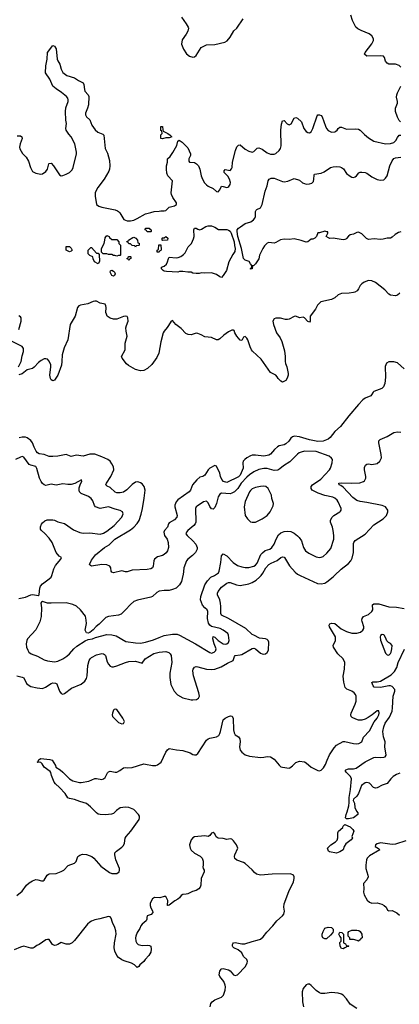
# Model space of a CAD drawing. Header units: inches. Extents: x 1934316 to 2140091, y 524953 to 667329.
# Tile 27 of 256: x 1962859 to 1967353, y 564921 to 576578. Entities that reach past the tile are written whole.
import ezdxf

# ---------------------------------------------------------------- set-up
doc = ezdxf.new("R2010")
doc.units = ezdxf.units.IN
doc.header["$MEASUREMENT"] = 0
doc.layers.add('B9566', color=7, linetype='Continuous')
doc.layers.add('B9567', color=7, linetype='Continuous')

msp = doc.modelspace()

# ---------------------------------------------------------------- linework, layer by layer
at = {"layer": 'B9566', "color": 5}
for points, elevation in [([(1962827, 568810), (1962890, 568796), (1962907, 568787), (1962940, 568720), (1962970, 568694), (1962990, 568685), (1963067, 568667), (1963130, 568662), (1963164, 568676), (1963230, 568720), (1963250, 568726), (1963285, 568725), (1963297, 568717), (1963304, 568704), (1963330, 568628), (1963350, 568600), (1963370, 568593), (1963390, 568602), (1963474, 568666), (1963589, 568710), (1963630, 568748), (1963650, 568777), (1963660, 568810), (1963666, 568934), (1963682, 568990), (1963693, 569010), (1963710, 569027), (1963770, 569058), (1963830, 569073), (1963850, 569070), (1963863, 569063), (1963874, 569050), (1963895, 568975), (1963910, 568947), (1963930, 568925), (1963950, 568917), (1963970, 568916), (1964010, 568927), (1964110, 568970), (1964150, 568980), (1964230, 568982), (1964310, 568961), (1964346, 569010), (1964446, 569074), (1964510, 569092), (1964590, 569098), (1964626, 569086), (1964641, 569070), (1964651, 569050), (1964659, 568970), (1964637, 568843), (1964637, 568790), (1964648, 568708), (1964687, 568630), (1964726, 568586), (1964790, 568551), (1964890, 568527), (1964910, 568525), (1964952, 568530), (1964975, 568545), (1964986, 568570), (1964980, 568610), (1964916, 568810), (1964910, 568870), (1964913, 568890), (1964927, 568913), (1964950, 568920), (1964970, 568917), (1965070, 568889), (1965130, 568885), (1965170, 568890), (1965243, 568917), (1965320, 568960), (1965386, 568990), (1965401, 569039), (1965410, 569050), (1965470, 569057), (1965490, 569064), (1965610, 569132), (1965630, 569136), (1965650, 569129), (1965710, 569079), (1965730, 569069), (1965750, 569066), (1965770, 569072), (1965790, 569086), (1965804, 569116), (1965810, 569208), (1965800, 569230), (1965790, 569240), (1965770, 569248), (1965698, 569258), (1965630, 569290), (1965610, 569300), (1965536, 569370), (1965330, 569488), (1965249, 569530), (1965241, 569550), (1965242, 569630), (1965238, 569670), (1965227, 569710), (1965202, 569770), (1965201, 569790), (1965210, 569810), (1965250, 569860), (1965310, 569909), (1965330, 569917), (1965350, 569914), (1965426, 569886), (1965470, 569880), (1965570, 569900), (1965610, 569914), (1965657, 569943), (1965700, 569980), (1965716, 570000)], 320), ([(1962850, 569726), (1962930, 569743), (1962990, 569770), (1963015, 569775), (1963078, 569762), (1963089, 569771), (1963090, 569774), (1963097, 569850), (1963106, 569870), (1963130, 569899), (1963210, 569957), (1963230, 569978), (1963238, 570000)], 340), ([(1964791, 570000), (1964773, 569927), (1964753, 569887), (1964711, 569850), (1964670, 569831), (1964630, 569821), (1964570, 569822), (1964509, 569811), (1964482, 569798), (1964430, 569750), (1964410, 569741), (1964252, 569708), (1964210, 569690), (1964170, 569656), (1964110, 569590), (1964059, 569541), (1964030, 569528), (1963910, 569513), (1963881, 569499), (1963846, 569470), (1963800, 569420), (1963764, 569396), (1963730, 569353), (1963690, 569324), (1963670, 569317), (1963650, 569321), (1963635, 569350), (1963649, 569430), (1963647, 569470), (1963637, 569517), (1963578, 569590), (1963530, 569634), (1963490, 569653), (1963410, 569674), (1963230, 569670), (1963190, 569671), (1963130, 569689), (1963118, 569682), (1963111, 569669), (1963116, 569616), (1963112, 569512), (1963096, 569450), (1963050, 569356), (1962950, 569247), (1962942, 569230), (1962935, 569190), (1962940, 569150), (1962954, 569114), (1962968, 569090), (1962994, 569070), (1963070, 569044), (1963150, 569001), (1963188, 568988), (1963270, 568977), (1963310, 568985), (1963370, 569010), (1963418, 569042), (1963450, 569070), (1963501, 569130), (1963537, 569163), (1963636, 569224), (1963670, 569239), (1963722, 569250), (1963756, 569264), (1963890, 569299), (1963950, 569296), (1964002, 569282), (1964115, 569215), (1964230, 569199), (1964290, 569197), (1964350, 569207), (1964444, 569236), (1964510, 569266), (1964570, 569287), (1964670, 569303), (1964722, 569302), (1964751, 569291), (1964941, 569190), (1965110, 569086), (1965130, 569080), (1965163, 569090), (1965182, 569110), (1965183, 569117), (1965184, 569130), (1965161, 569190), (1965145, 569250), (1965150, 569275), (1965170, 569267), (1965209, 569229), (1965270, 569191), (1965290, 569184), (1965312, 569188), (1965330, 569206), (1965339, 569230), (1965331, 569291), (1965323, 569310), (1965270, 569350), (1965232, 569370), (1965130, 569394), (1965111, 569411), (1965094, 569434), (1965082, 569490), (1965086, 569570), (1965078, 569590), (1965050, 569614), (1965025, 569645), (1965001, 569710), (1965003, 569750), (1965051, 569889), (1965084, 569936), (1965123, 569977), (1965166, 570000)], 340), ([(1966181, 570000), (1966385, 569905), (1966430, 569898), (1966470, 569908), (1966497, 569923), (1966570, 569982), (1966588, 570000)], 320), ([(1962824, 566210), (1962890, 566262), (1962940, 566330), (1962970, 566358), (1963010, 566385), (1963050, 566398), (1963076, 566396), (1963116, 566384), (1963137, 566383), (1963150, 566391), (1963184, 566450), (1963199, 566461), (1963213, 566467), (1963290, 566472), (1963350, 566492), (1963380, 566510), (1963435, 566565), (1963510, 566593), (1963527, 566613), (1963549, 566671), (1963570, 566686), (1963602, 566698), (1963650, 566696), (1963713, 566670), (1963738, 566650), (1963818, 566558), (1963921, 566481), (1963951, 566469), (1964010, 566472), (1964035, 566490), (1964041, 566510), (1964041, 566530), (1963996, 566630), (1963985, 566690), (1963987, 566713), (1964004, 566736), (1964070, 566780), (1964090, 566801), (1964102, 566830), (1964107, 566890), (1964118, 566910), (1964174, 566970), (1964274, 567110), (1964279, 567130), (1964277, 567150), (1964265, 567170), (1964210, 567226), (1964150, 567251), (1964110, 567257), (1964050, 567246), (1964004, 567216), (1963970, 567182), (1963948, 567172), (1963877, 567163), (1963810, 567167), (1963790, 567173), (1963770, 567187), (1963699, 567259), (1963650, 567300), (1963570, 567323), (1963510, 567348), (1963450, 567358), (1963430, 567366), (1963396, 567416), (1963330, 567488), (1963284, 567530), (1963269, 567550), (1963236, 567630), (1963227, 567667), (1963219, 567679), (1963149, 567730), (1963124, 567770), (1963110, 567784), (1963090, 567789), (1963070, 567786), (1963068, 567790), (1963082, 567798), (1963082, 567810), (1963090, 567818), (1963110, 567831), (1963218, 567818), (1963245, 567810), (1963283, 567750), (1963287, 567727), (1963338, 567698), (1963370, 567670), (1963450, 567591), (1963490, 567568), (1963568, 567548), (1963588, 567548), (1963678, 567562), (1963750, 567595), (1963770, 567595), (1963830, 567583), (1963852, 567590), (1963870, 567608), (1963899, 567661), (1963910, 567673), (1963930, 567680), (1963989, 567669), (1964010, 567671), (1964046, 567690), (1964090, 567722), (1964110, 567725), (1964141, 567721), (1964190, 567726), (1964330, 567767), (1964350, 567766), (1964430, 567747), (1964470, 567750), (1964490, 567758), (1964533, 567787), (1964590, 567905), (1964610, 567935), (1964630, 567951), (1964714, 567934), (1964790, 567928), (1964878, 567898), (1964910, 567879), (1964930, 567873), (1964950, 567876), (1964970, 567891), (1965072, 568050), (1965090, 568065), (1965110, 568073), (1965190, 568087), (1965215, 568105), (1965230, 568128), (1965238, 568150), (1965270, 568291), (1965292, 568308), (1965330, 568328), (1965356, 568335), (1965373, 568333), (1965386, 568306), (1965390, 568170), (1965397, 568137), (1965410, 568110), (1965448, 568088), (1965465, 568065), (1965470, 568030), (1965463, 567970), (1965470, 567931), (1965490, 567908), (1965530, 567876), (1965581, 567861), (1965710, 567844), (1965750, 567847), (1965790, 567857), (1965830, 567853), (1965870, 567822), (1965930, 567751), (1965950, 567734), (1965970, 567727), (1966050, 567719), (1966059, 567721), (1966090, 567743), (1966130, 567785), (1966170, 567798), (1966229, 567791), (1966250, 567781), (1966309, 567729), (1966390, 567688), (1966410, 567685), (1966430, 567694), (1966457, 567723), (1966481, 567759), (1966498, 567810), (1966527, 567873), (1966581, 567959), (1966610, 567989), (1966690, 568032), (1966710, 568032), (1966810, 568009), (1966850, 568006), (1966875, 568010), (1966909, 568030), (1966930, 568083), (1967001, 568159), (1967056, 568264), (1967090, 568311), (1967109, 568350), (1967114, 568370), (1967110, 568394), (1967090, 568396), (1967032, 568348), (1966984, 568316), (1966950, 568296), (1966910, 568285), (1966870, 568287), (1966837, 568297), (1966797, 568317), (1966784, 568330), (1966780, 568350), (1966784, 568370), (1966830, 568474), (1966841, 568510), (1966844, 568570), (1966836, 568590), (1966818, 568610), (1966790, 568628), (1966731, 568651), (1966714, 568674), (1966696, 568736), (1966688, 568808), (1966703, 568890), (1966707, 568970), (1966690, 569010), (1966627, 569070), (1966576, 569150), (1966570, 569170), (1966596, 569230), (1966596, 569270), (1966527, 569390), (1966522, 569410), (1966530, 569427), (1966550, 569435), (1966590, 569429), (1966666, 569366), (1966730, 569335), (1966790, 569317), (1966850, 569315), (1966892, 569328), (1966923, 569350), (1966933, 569370), (1966933, 569390), (1966913, 569453), (1966910, 569470), (1966913, 569490), (1966930, 569512), (1966990, 569538), (1967027, 569570), (1967038, 569590), (1967037, 569650), (1967050, 569661), (1967076, 569664), (1967110, 569661), (1967230, 569628), (1967322, 569622), (1967410, 569607)], 280), ([(1967361, 567659), (1967319, 567641), (1967282, 567618), (1967254, 567590), (1967210, 567534), (1967150, 567516), (1967090, 567486), (1967070, 567482), (1967047, 567490), (1966999, 567539), (1966970, 567547), (1966950, 567545), (1966904, 567510), (1966870, 567416), (1966850, 567385), (1966811, 567350), (1966806, 567334), (1966823, 567303), (1966827, 567250), (1966848, 567208), (1966863, 567190), (1966861, 567170), (1966810, 567129), (1966750, 567118), (1966730, 567118), (1966723, 567123), (1966718, 567130), (1966724, 567170), (1966738, 567202), (1966754, 567270), (1966759, 567310), (1966759, 567370), (1966776, 567464), (1966788, 567590), (1966777, 567617), (1966724, 567670), (1966712, 567690), (1966722, 567698), (1966750, 567708), (1966770, 567711), (1966810, 567709), (1966843, 567717), (1966950, 567794), (1967050, 567845), (1967070, 567849), (1967130, 567843), (1967170, 567846), (1967187, 567853), (1967198, 567870), (1967180, 567970), (1967184, 568030), (1967165, 568090), (1967160, 568150), (1967170, 568206), (1967186, 568250), (1967239, 568321), (1967268, 568390), (1967274, 568430), (1967279, 568570), (1967300, 568630), (1967300, 568650), (1967270, 568685), (1967250, 568693), (1967230, 568693), (1967132, 568672), (1967057, 568677), (1967043, 568690), (1967030, 568730), (1967041, 568739), (1967090, 568738), (1967130, 568749), (1967256, 568824), (1967298, 568862), (1967323, 568910), (1967340, 568970), (1967416, 569124)], 260), ([(1965113, 564890), (1965124, 564930), (1965136, 564950), (1965170, 564975), (1965250, 565005), (1965273, 565030), (1965290, 565090), (1965294, 565130), (1965291, 565150), (1965276, 565190), (1965230, 565250), (1965220, 565270), (1965227, 565313), (1965244, 565336), (1965250, 565342), (1965270, 565345), (1965330, 565331), (1965350, 565318), (1965390, 565271), (1965410, 565262), (1965439, 565270), (1965533, 565370), (1965554, 565414), (1965555, 565430), (1965549, 565450), (1965510, 565488), (1965488, 565530), (1965445, 565565), (1965395, 565590), (1965382, 565602), (1965377, 565610), (1965377, 565630), (1965382, 565638), (1965392, 565648), (1965410, 565653), (1965490, 565636), (1965523, 565637), (1965610, 565667), (1965670, 565679), (1965710, 565694), (1965741, 565719), (1965785, 565775), (1965856, 565850), (1965905, 565910), (1965970, 565970), (1965987, 565990), (1965994, 566026), (1965987, 566070), (1965990, 566110), (1966044, 566256), (1966102, 566370), (1966110, 566410), (1966109, 566430), (1966102, 566450), (1966065, 566465), (1965850, 566461), (1965710, 566451), (1965663, 566463), (1965640, 566480), (1965610, 566514), (1965530, 566587), (1965510, 566600), (1965428, 566628), (1965407, 566647), (1965404, 566670), (1965408, 566690), (1965443, 566770), (1965424, 566810), (1965390, 566858), (1965370, 566877), (1965350, 566880), (1965310, 566872), (1965270, 566884), (1965208, 566890), (1965184, 566905), (1965170, 566938), (1965150, 566954), (1965130, 566948), (1965110, 566918), (1965091, 566909), (1965050, 566916), (1964930, 566906), (1964910, 566894), (1964890, 566869), (1964870, 566810), (1964872, 566790), (1964876, 566770), (1964890, 566746), (1964930, 566712), (1964996, 566676), (1965018, 566650), (1965030, 566618), (1965033, 566567), (1965027, 566550), (1965031, 566531), (1965042, 566510), (1965043, 566490), (1965009, 566411), (1965002, 566330), (1964995, 566310), (1964980, 566290), (1964950, 566270), (1964905, 566255), (1964850, 566230), (1964830, 566224), (1964790, 566223), (1964770, 566210), (1964750, 566183), (1964730, 566167), (1964694, 566146), (1964630, 566095), (1964624, 566096), (1964614, 566090), (1964609, 566090), (1964613, 566150), (1964590, 566198), (1964570, 566197), (1964518, 566182), (1964455, 566185), (1964431, 566169), (1964403, 566117), (1964402, 566090), (1964410, 566064), (1964433, 566030), (1964436, 566010), (1964415, 565985), (1964370, 565969), (1964365, 565950), (1964366, 565930), (1964358, 565910), (1964309, 565870), (1964294, 565850), (1964283, 565817), (1964249, 565770), (1964234, 565730), (1964231, 565710), (1964236, 565670), (1964247, 565647), (1964262, 565630), (1964310, 565616), (1964370, 565620), (1964397, 565617), (1964411, 565610), (1964415, 565575), (1964410, 565539), (1964390, 565501), (1964343, 565450), (1964330, 565430), (1964281, 565390), (1964270, 565369), (1964250, 565359), (1964219, 565390), (1964184, 565410), (1964095, 565435), (1964070, 565447), (1964030, 565474), (1964010, 565501), (1963985, 565550), (1963976, 565590), (1963980, 565650), (1964002, 565750), (1963998, 565790), (1963985, 565830), (1963957, 565890), (1963942, 565942), (1963930, 565959), (1963910, 565961), (1963808, 565932), (1963750, 565922), (1963710, 565907), (1963690, 565895), (1963663, 565870), (1963510, 565678), (1963482, 565650), (1963450, 565635), (1963410, 565634), (1963350, 565655), (1963311, 565630), (1963290, 565621), (1963270, 565618), (1963247, 565630), (1963210, 565689), (1963190, 565689), (1963170, 565683), (1963090, 565630), (1963062, 565618), (1963030, 565593), (1963013, 565587), (1962990, 565587), (1962910, 565609), (1962870, 565599), (1962794, 565566)], 280), ([(1967430, 566858), (1967310, 566817), (1967270, 566814), (1967130, 566835), (1967090, 566823), (1967071, 566810), (1967067, 566790), (1967108, 566768), (1967124, 566750), (1967001, 566679), (1966974, 566650), (1966966, 566630), (1966958, 566570), (1966959, 566530), (1966982, 566450), (1966983, 566430), (1966970, 566397), (1966928, 566350), (1966932, 566290), (1966928, 566250), (1966936, 566216), (1966974, 566154), (1966999, 566130), (1967030, 566119), (1967090, 566123), (1967146, 566106), (1967176, 566090), (1967196, 566070), (1967215, 566035), (1967230, 566028), (1967270, 566031), (1967324, 566004), (1967357, 565977)], 280), ([(1966851, 564871), (1966770, 564925), (1966727, 564987), (1966690, 565028), (1966670, 565040), (1966630, 565052), (1966550, 565062), (1966470, 565050), (1966430, 565051), (1966410, 565058), (1966370, 565085), (1966310, 565146), (1966290, 565158), (1966270, 565160), (1966250, 565152), (1966216, 565110), (1966202, 565070), (1966208, 564950), (1966221, 564890)], 280)]:
    msp.add_lwpolyline(points, dxfattribs=dict(at, elevation=elevation))
for points, elevation in [([(1967150, 569298), (1967132, 569288), (1967125, 569270), (1967130, 569234), (1967190, 569078), (1967210, 569059), (1967230, 569055), (1967250, 569076), (1967256, 569090), (1967266, 569130), (1967269, 569170), (1967250, 569193), (1967226, 569206), (1967205, 569225), (1967190, 569266), (1967175, 569290), (1967170, 569295)], 280), ([(1963990, 568416), (1963979, 568410), (1963970, 568403), (1963956, 568370), (1963953, 568350), (1963959, 568330), (1964030, 568259), (1964070, 568242), (1964090, 568247), (1964101, 568270), (1964081, 568310), (1964010, 568410)], 320), ([(1966610, 566712), (1966525, 566725), (1966515, 566735), (1966502, 566770), (1966542, 566810), (1966597, 566843), (1966616, 566864), (1966626, 566894), (1966627, 566950), (1966632, 566970), (1966684, 567016), (1966690, 567031), (1966710, 567052), (1966770, 567022), (1966805, 566990), (1966813, 566970), (1966791, 566910), (1966798, 566890), (1966795, 566885), (1966785, 566870), (1966720, 566820), (1966701, 566790), (1966687, 566750), (1966650, 566725)], 260), ([(1966470, 565696), (1966449, 565710), (1966441, 565730), (1966441, 565750), (1966450, 565782), (1966470, 565822), (1966513, 565833), (1966550, 565832), (1966571, 565810), (1966571, 565789), (1966565, 565770), (1966540, 565740), (1966490, 565698)], 260), ([(1966730, 565614), (1966750, 565614), (1966754, 565610), (1966750, 565606), (1966730, 565606), (1966724, 565596), (1966710, 565589), (1966690, 565579), (1966670, 565581), (1966653, 565610), (1966648, 565652), (1966666, 565670), (1966666, 565710), (1966648, 565728), (1966638, 565750), (1966650, 565774), (1966674, 565770), (1966694, 565750), (1966694, 565650), (1966718, 565638)], 260), ([(1966870, 565668), (1966856, 565676), (1966810, 565688), (1966767, 565687), (1966766, 565710), (1966746, 565730), (1966746, 565770), (1966756, 565784), (1966790, 565799), (1966850, 565801), (1966874, 565794), (1966890, 565782), (1966911, 565750), (1966912, 565710), (1966898, 565702), (1966893, 565687)], 260)]:
    msp.add_lwpolyline(points, close=True, dxfattribs=dict(at, elevation=elevation))
at = {"layer": 'B9567', "color": 5}
for points, elevation in [([(1964773, 576610), (1964832, 576530), (1964855, 576490), (1964856, 576476), (1964850, 576444), (1964830, 576405), (1964782, 576338), (1964774, 576290), (1964799, 576230), (1964833, 576173), (1964870, 576146), (1964910, 576133), (1964930, 576138), (1964950, 576153), (1965009, 576250), (1965070, 576281), (1965170, 576286), (1965288, 576312), (1965314, 576326), (1965352, 576370), (1965393, 576447), (1965430, 576476), (1965505, 576590)], 320), ([(1967370, 576016), (1967350, 576035), (1967310, 576052), (1967250, 576050), (1967230, 576052), (1967210, 576063), (1967188, 576088), (1967177, 576130), (1967165, 576145), (1967131, 576151), (1966970, 576148), (1966946, 576166), (1966943, 576170), (1966949, 576190), (1967030, 576293), (1967047, 576330), (1967047, 576350), (1967027, 576387), (1966998, 576410), (1966900, 576450), (1966862, 576470), (1966840, 576490), (1966798, 576570), (1966779, 576630)], 280), ([(1962830, 575205), (1962870, 575203), (1962885, 575190), (1962890, 575170), (1962863, 575110), (1962858, 575070), (1962861, 575050), (1962894, 574994), (1962937, 574950), (1962962, 574902), (1962987, 574830), (1963010, 574781), (1963050, 574762), (1963110, 574750), (1963130, 574755), (1963170, 574779), (1963189, 574810), (1963205, 574870), (1963210, 574876), (1963230, 574878), (1963259, 574850), (1963330, 574743), (1963351, 574731), (1963370, 574733), (1963410, 574748), (1963450, 574770), (1963479, 574801), (1963491, 574829), (1963530, 574990), (1963531, 575010), (1963513, 575110), (1963470, 575190), (1963441, 575221), (1963410, 575270), (1963407, 575290), (1963412, 575350), (1963405, 575390), (1963403, 575490), (1963407, 575533), (1963433, 575610), (1963434, 575630), (1963429, 575648), (1963412, 575670), (1963356, 575716), (1963290, 575760), (1963253, 575790), (1963216, 575876), (1963166, 575950), (1963168, 576030), (1963186, 576110), (1963190, 576190), (1963250, 576272), (1963270, 576265), (1963292, 576232), (1963304, 576110), (1963310, 576090), (1963334, 576050), (1963350, 575991), (1963370, 575954), (1963419, 575919), (1963510, 575890), (1963557, 575857), (1963612, 575830), (1963620, 575810), (1963625, 575750), (1963631, 575731), (1963669, 575690), (1963679, 575670), (1963673, 575570), (1963662, 575530), (1963637, 575470), (1963639, 575450), (1963650, 575430), (1963691, 575391), (1963713, 575330), (1963753, 575273), (1963786, 575246), (1963844, 575224), (1963855, 575210), (1963872, 575052), (1963897, 574997), (1963924, 574910), (1963928, 574850), (1963922, 574810), (1963914, 574786), (1963861, 574690), (1963784, 574590), (1963760, 574550), (1963754, 574530), (1963752, 574490), (1963770, 574391), (1963796, 574370), (1963830, 574357), (1963990, 574326), (1964016, 574316), (1964030, 574308), (1964045, 574290), (1964092, 574212), (1964130, 574198), (1964170, 574197), (1964210, 574206), (1964250, 574223), (1964350, 574279), (1964410, 574297), (1964450, 574307), (1964509, 574311), (1964530, 574317), (1964570, 574315), (1964590, 574320), (1964630, 574359), (1964690, 574376), (1964715, 574390), (1964716, 574410), (1964673, 574473), (1964656, 574510), (1964651, 574530), (1964669, 574670), (1964614, 574730), (1964602, 574762), (1964596, 574810), (1964599, 574850), (1964609, 574890), (1964608, 574930), (1964640, 574960), (1964674, 575006), (1964719, 575090), (1964730, 575142), (1964746, 575150), (1964781, 575130), (1964850, 575061), (1964882, 574990), (1964883, 574970), (1964862, 574930), (1964863, 574903), (1964871, 574891), (1964930, 574886), (1964953, 574873), (1964976, 574850), (1964993, 574810), (1965007, 574730), (1965023, 574690), (1965048, 574648), (1965070, 574622), (1965090, 574608), (1965150, 574580), (1965190, 574546), (1965210, 574540), (1965230, 574563), (1965250, 574606), (1965270, 574605), (1965310, 574592), (1965325, 574595), (1965336, 574604), (1965351, 574629), (1965354, 574650), (1965344, 574690), (1965324, 574724), (1965279, 574770), (1965281, 574790), (1965290, 574803), (1965350, 574794), (1965367, 574813), (1965373, 574827), (1965378, 574890), (1965413, 575030), (1965430, 575073), (1965450, 575094), (1965470, 575095), (1965530, 575044), (1965570, 575023), (1965610, 575011), (1965630, 575016), (1965670, 575059), (1965690, 575062), (1965730, 575045), (1965790, 575000), (1965830, 574988), (1965870, 574988), (1965890, 574996), (1965930, 575030), (1965946, 575054), (1965955, 575085), (1965949, 575270), (1965957, 575343), (1965970, 575381), (1965990, 575383), (1966027, 575347), (1966050, 575334), (1966073, 575347), (1966108, 575412), (1966130, 575419), (1966150, 575413), (1966196, 575370), (1966224, 575290), (1966250, 575254), (1966270, 575241), (1966290, 575237), (1966310, 575251), (1966330, 575291), (1966381, 575439), (1966390, 575450), (1966410, 575452), (1966430, 575442), (1966442, 575430), (1966478, 575318), (1966493, 575290), (1966510, 575268), (1966550, 575247), (1966590, 575251), (1966602, 575258), (1966617, 575270), (1966630, 575291), (1966650, 575307), (1966670, 575307), (1966730, 575283), (1966830, 575287), (1966870, 575281), (1966890, 575271), (1966940, 575220), (1966990, 575178), (1967050, 575141), (1967190, 575110), (1967250, 575114), (1967290, 575126), (1967312, 575148), (1967330, 575185), (1967350, 575210), (1967370, 575210)], 280), ([(1967367, 575370), (1967350, 575385), (1967330, 575424), (1967309, 575490), (1967309, 575530), (1967333, 575590), (1967332, 575610), (1967320, 575660), (1967323, 575690), (1967330, 575713), (1967373, 575790)], 280), ([(1967370, 574067), (1967342, 574058), (1967305, 574035), (1967270, 574003), (1967250, 573993), (1967210, 573992), (1967162, 573978), (1967130, 573975), (1967056, 573985), (1966990, 573975), (1966966, 573986), (1966910, 574043), (1966870, 574061), (1966850, 574059), (1966810, 574039), (1966770, 574033), (1966750, 574017), (1966730, 573989), (1966719, 573981), (1966710, 573974), (1966690, 573973), (1966570, 573993), (1966530, 573989), (1966515, 573995), (1966488, 574010), (1966508, 574050), (1966506, 574066), (1966494, 574066), (1966470, 574075), (1966410, 574055), (1966390, 574054), (1966374, 574010), (1966354, 573990), (1966330, 573978), (1966310, 573978), (1966271, 573949), (1966250, 573944), (1966190, 573966), (1966110, 573983), (1966050, 573974), (1965990, 573979), (1965948, 573972), (1965890, 573939), (1965870, 573934), (1965810, 573939), (1965790, 573932), (1965758, 573902), (1965736, 573870), (1965699, 573790), (1965690, 573749), (1965650, 573689), (1965630, 573668), (1965614, 573666), (1965610, 573628), (1965590, 573626), (1965590, 573634), (1965602, 573638), (1965608, 573670), (1965590, 573688), (1965574, 573714), (1965530, 573733), (1965510, 573750), (1965486, 573870), (1965443, 574010), (1965432, 574070), (1965435, 574090), (1965449, 574111), (1965475, 574125), (1965530, 574167), (1965594, 574186), (1965627, 574210), (1965643, 574230), (1965652, 574250), (1965652, 574308), (1965658, 574322), (1965668, 574332), (1965710, 574350), (1965731, 574389), (1965767, 574550), (1965788, 574610), (1965800, 574670), (1965812, 574690), (1965837, 574703), (1965870, 574704), (1965970, 574662), (1965990, 574658), (1966035, 574665), (1966110, 574698), (1966170, 574677), (1966208, 574648), (1966230, 574638), (1966252, 574632), (1966290, 574633), (1966318, 574642), (1966336, 574664), (1966342, 574690), (1966344, 574736), (1966350, 574750), (1966430, 574762), (1966463, 574777), (1966540, 574830), (1966570, 574838), (1966610, 574841), (1966650, 574837), (1966670, 574830), (1966692, 574812), (1966730, 574757), (1966770, 574724), (1966790, 574714), (1966810, 574711), (1966830, 574717), (1966848, 574730), (1966875, 574765), (1966890, 574774), (1966910, 574775), (1966949, 574769), (1966970, 574760), (1967030, 574719), (1967090, 574688), (1967130, 574678), (1967170, 574684), (1967190, 574701), (1967208, 574730), (1967243, 574850), (1967270, 574906), (1967290, 574933), (1967310, 574944), (1967370, 574949)], 260), ([(1967359, 573341), (1967330, 573317), (1967310, 573309), (1967250, 573317), (1967230, 573329), (1967180, 573380), (1967070, 573465), (1967030, 573487), (1966990, 573492), (1966936, 573470), (1966910, 573453), (1966890, 573430), (1966870, 573390), (1966855, 573370), (1966827, 573353), (1966810, 573347), (1966759, 573341), (1966670, 573336), (1966630, 573320), (1966590, 573287), (1966550, 573265), (1966424, 573236), (1966383, 573197), (1966361, 573150), (1966298, 573070), (1966299, 573010), (1966290, 572999), (1966270, 573005), (1966230, 573049), (1966216, 573056), (1966170, 573049), (1966130, 573069), (1966110, 573064), (1966050, 573033), (1966030, 573029), (1966006, 573030), (1965945, 573045), (1965890, 573045), (1965870, 573035), (1965856, 573010), (1965864, 572970), (1965899, 572870), (1965941, 572810), (1965963, 572770), (1965996, 572656), (1966004, 572590), (1966001, 572530), (1966006, 572506), (1966021, 572470), (1966036, 572390), (1966037, 572370), (1966027, 572333), (1966010, 572308), (1965970, 572288), (1965950, 572298), (1965918, 572330), (1965909, 572350), (1965890, 572369), (1965830, 572401), (1965718, 572558), (1965614, 572654), (1965603, 572670), (1965587, 572707), (1965560, 572790), (1965550, 572809), (1965530, 572827), (1965510, 572819), (1965490, 572782), (1965470, 572786), (1965430, 572830), (1965407, 572870), (1965397, 572897), (1965390, 572904), (1965370, 572902), (1965330, 572882), (1965275, 572845), (1965230, 572801), (1965210, 572789), (1965190, 572790), (1965130, 572817), (1965050, 572822), (1965007, 572847), (1964970, 572863), (1964950, 572866), (1964890, 572847), (1964855, 572850), (1964825, 572865), (1964770, 572922), (1964708, 572968), (1964670, 573018), (1964650, 573002), (1964607, 572933), (1964569, 572891), (1964557, 572870), (1964530, 572764), (1964507, 572630), (1964481, 572579), (1964422, 572498), (1964373, 572450), (1964330, 572426), (1964290, 572420), (1964230, 572438), (1964146, 572486), (1964124, 572504), (1964071, 572570), (1964066, 572590), (1964107, 572670), (1964106, 572750), (1964132, 572830), (1964119, 572890), (1964117, 572930), (1964123, 572957), (1964142, 573010), (1964139, 573050), (1964130, 573063), (1964110, 573070), (1964090, 573065), (1964010, 573031), (1963970, 573032), (1963930, 573045), (1963896, 573070), (1963886, 573090), (1963881, 573110), (1963883, 573170), (1963880, 573190), (1963870, 573209), (1963810, 573223), (1963770, 573245), (1963750, 573246), (1963730, 573243), (1963664, 573216), (1963581, 573199), (1963561, 573190), (1963543, 573170), (1963516, 573070), (1963457, 572970), (1963429, 572790), (1963386, 572694), (1963361, 572610), (1963360, 572530), (1963353, 572487), (1963310, 572370), (1963271, 572310), (1963250, 572304), (1963230, 572314), (1963224, 572330), (1963218, 572370), (1963228, 572470), (1963226, 572494), (1963210, 572536), (1963190, 572558), (1963170, 572565), (1963150, 572563), (1963115, 572545), (1963082, 572518), (1963030, 572463), (1963010, 572450), (1962949, 572431), (1962890, 572386), (1962850, 572373)], 280), ([(1962850, 572910), (1962878, 573010), (1962876, 573050), (1962870, 573062), (1962850, 573073)], 280), ([(1962844, 572470), (1962878, 572530), (1962890, 572598), (1962906, 572650), (1962905, 572685), (1962889, 572710), (1962770, 572770)], 280), ([(1967410, 572445), (1967330, 572515), (1967290, 572528), (1967230, 572529), (1967201, 572510), (1967187, 572473), (1967188, 572348), (1967180, 572270), (1967167, 572230), (1967145, 572210), (1967050, 572177), (1967042, 572170), (1967025, 572135), (1967015, 572125), (1966950, 572096), (1966923, 572077), (1966870, 572022), (1966757, 571890), (1966658, 571762), (1966590, 571701), (1966533, 571630), (1966510, 571613), (1966450, 571589), (1966390, 571586), (1966290, 571603), (1966170, 571640), (1966113, 571647), (1966090, 571641), (1966070, 571625), (1966046, 571590), (1966010, 571556), (1965990, 571545), (1965930, 571533), (1965910, 571521), (1965875, 571490), (1965830, 571435), (1965810, 571422), (1965750, 571410), (1965650, 571424), (1965610, 571423), (1965590, 571416), (1965550, 571390), (1965523, 571370), (1965506, 571350), (1965502, 571330), (1965505, 571270), (1965470, 571186), (1965450, 571165), (1965310, 571099), (1965272, 571110), (1965253, 571133), (1965236, 571170), (1965229, 571210), (1965190, 571292), (1965170, 571301), (1965110, 571269), (1965089, 571251), (1965050, 571185), (1965028, 571172), (1964990, 571161), (1964955, 571130), (1964906, 571070), (1964880, 571010), (1964865, 570990), (1964730, 570892), (1964712, 570870), (1964697, 570830), (1964696, 570810), (1964723, 570710), (1964720, 570690), (1964690, 570657), (1964630, 570621), (1964621, 570610), (1964609, 570570), (1964575, 570530), (1964566, 570510), (1964574, 570470), (1964604, 570430), (1964617, 570390), (1964620, 570330), (1964610, 570290), (1964593, 570267), (1964570, 570248), (1964550, 570236), (1964490, 570218), (1964456, 570190), (1964448, 570170), (1964440, 570110), (1964432, 570088), (1964410, 570077), (1964370, 570068), (1964190, 570060), (1964130, 570040), (1964110, 570040), (1964070, 570052), (1963970, 570029), (1963950, 570038), (1963942, 570050), (1963937, 570090), (1963927, 570107), (1963890, 570126), (1963831, 570129), (1963710, 570110), (1963696, 570116), (1963686, 570130), (1963710, 570181), (1963757, 570243), (1963865, 570330), (1963917, 570363), (1963984, 570430), (1964170, 570537), (1964211, 570570), (1964250, 570613), (1964272, 570650), (1964297, 570723), (1964313, 570790), (1964334, 570914), (1964343, 571010), (1964333, 571050), (1964310, 571082), (1964290, 571097), (1964270, 571104), (1964250, 571107), (1964230, 571103), (1964190, 571075), (1964129, 571011), (1964090, 570985), (1964050, 570975), (1964010, 570978), (1963990, 570985), (1963930, 571040), (1963895, 571055), (1963879, 571070), (1963886, 571090), (1963938, 571170), (1963972, 571250), (1963970, 571284), (1963950, 571322), (1963930, 571350), (1963903, 571370), (1963830, 571403), (1963750, 571433), (1963730, 571436), (1963690, 571433), (1963610, 571411), (1963530, 571422), (1963470, 571407), (1963410, 571430), (1963310, 571410), (1963250, 571406), (1963208, 571408), (1963149, 571429), (1963090, 571438), (1963070, 571449), (1963055, 571470), (1963030, 571517), (1963010, 571570), (1962990, 571597), (1962947, 571627), (1962930, 571634), (1962890, 571637), (1962853, 571627)], 320), ([(1966588, 570000), (1966665, 570075), (1966750, 570141), (1966779, 570170), (1966796, 570204), (1966811, 570270), (1966810, 570376), (1966814, 570390), (1966830, 570414), (1966950, 570489), (1967050, 570596), (1967162, 570670), (1967200, 570710), (1967219, 570750), (1967218, 570770), (1967189, 570810), (1967149, 570828), (1966970, 570864), (1966890, 570874), (1966850, 570886), (1966802, 570922), (1966690, 571044), (1966663, 571063), (1966643, 571070), (1966639, 571090), (1966670, 571095), (1966790, 571092), (1966885, 571095), (1966930, 571109), (1966941, 571119), (1966957, 571150), (1966957, 571170), (1966940, 571250), (1966943, 571277), (1966955, 571305), (1966970, 571317), (1966990, 571319), (1967030, 571313), (1967090, 571325), (1967121, 571350), (1967141, 571390), (1967140, 571430), (1967109, 571570), (1967110, 571591), (1967127, 571610), (1967210, 571644), (1967290, 571690), (1967330, 571700), (1967370, 571695)], 320), ([(1965166, 570000), (1965190, 570013), (1965211, 570030), (1965219, 570050), (1965240, 570150), (1965248, 570232), (1965270, 570256), (1965310, 570231), (1965388, 570150), (1965437, 570117), (1965490, 570099), (1965530, 570092), (1965570, 570094), (1965630, 570109), (1965650, 570122), (1965670, 570144), (1965715, 570245), (1965732, 570268), (1965767, 570293), (1965819, 570310), (1965844, 570330), (1965871, 570370), (1965894, 570430), (1965922, 570478), (1965950, 570504), (1965990, 570519), (1966030, 570523), (1966070, 570517), (1966110, 570498), (1966150, 570467), (1966169, 570449), (1966196, 570410), (1966221, 570330), (1966242, 570290), (1966281, 570261), (1966370, 570220), (1966410, 570211), (1966430, 570214), (1966450, 570224), (1966497, 570263), (1966543, 570317), (1966580, 570430), (1966579, 570470), (1966570, 570530), (1966561, 570570), (1966537, 570630), (1966540, 570650), (1966556, 570684), (1966579, 570710), (1966649, 570750), (1966659, 570760), (1966665, 570770), (1966664, 570790), (1966630, 570870), (1966617, 570890), (1966590, 570915), (1966567, 570927), (1966473, 570947), (1966393, 570973), (1966321, 571010), (1966308, 571030), (1966311, 571050), (1966326, 571070), (1966423, 571137), (1966525, 571250), (1966538, 571270), (1966557, 571330), (1966561, 571370), (1966550, 571389), (1966522, 571410), (1966370, 571468), (1966230, 571470), (1966190, 571460), (1966169, 571451), (1966150, 571435), (1966057, 571343), (1965982, 571298), (1965940, 571260), (1965915, 571245), (1965870, 571240), (1965790, 571263), (1965750, 571264), (1965690, 571254), (1965630, 571225), (1965579, 571190), (1965550, 571163), (1965481, 571090), (1965441, 571030), (1965401, 570990), (1965370, 570972), (1965350, 570966), (1965250, 570971), (1965230, 570959), (1965209, 570930), (1965190, 570852), (1965170, 570805), (1965150, 570784), (1965128, 570788), (1965110, 570813), (1965090, 570858), (1965070, 570879), (1965034, 570870), (1964960, 570820), (1964948, 570810), (1964941, 570790), (1964945, 570630), (1964937, 570610), (1964919, 570590), (1964848, 570530), (1964833, 570510), (1964828, 570490), (1964841, 570470), (1964910, 570410), (1964944, 570370), (1964962, 570330), (1964962, 570310), (1964942, 570270), (1964905, 570235), (1964850, 570193), (1964833, 570170), (1964803, 570090), (1964793, 570007), (1964791, 570000)], 340), ([(1963238, 570000), (1963264, 570076), (1963283, 570117), (1963345, 570190), (1963354, 570210), (1963327, 570227), (1963292, 570270), (1963243, 570390), (1963210, 570441), (1963157, 570497), (1963116, 570530), (1963106, 570546), (1963105, 570575), (1963116, 570604), (1963130, 570622), (1963156, 570644), (1963184, 570656), (1963250, 570656), (1963270, 570652), (1963310, 570633), (1963390, 570612), (1963498, 570538), (1963570, 570506), (1963610, 570498), (1963690, 570502), (1963810, 570487), (1963850, 570499), (1963890, 570523), (1963979, 570590), (1964070, 570690), (1964085, 570730), (1964078, 570750), (1964049, 570769), (1963990, 570783), (1963911, 570811), (1963810, 570791), (1963758, 570810), (1963746, 570826), (1963724, 570884), (1963705, 570910), (1963672, 570932), (1963587, 570967), (1963566, 570990), (1963562, 571010), (1963565, 571035), (1963578, 571082), (1963595, 571110), (1963592, 571132), (1963513, 571087), (1963470, 571076), (1963430, 571074), (1963370, 571082), (1963290, 571068), (1963230, 571078), (1963170, 571064), (1963150, 571073), (1963130, 571088), (1963112, 571110), (1963092, 571150), (1963063, 571263), (1963050, 571288), (1962990, 571303), (1962970, 571314), (1962910, 571398), (1962890, 571406), (1962870, 571400), (1962809, 571370)], 340), ([(1965716, 570000), (1965736, 570024), (1965774, 570090), (1965810, 570129), (1965835, 570145), (1965906, 570174), (1965950, 570210), (1965970, 570218), (1965990, 570215), (1965995, 570210), (1966054, 570114), (1966119, 570039), (1966150, 570015), (1966181, 570000)], 320)]:
    msp.add_lwpolyline(points, dxfattribs=dict(at, elevation=elevation))
for points, elevation in [([(1964630, 575179), (1964590, 575181), (1964550, 575169), (1964529, 575170), (1964530, 575214), (1964546, 575230), (1964542, 575262), (1964530, 575266), (1964530, 575314), (1964550, 575314), (1964553, 575273), (1964558, 575258), (1964612, 575230), (1964642, 575210), (1964662, 575190)], 280), ([(1964410, 574066), (1964367, 574067), (1964362, 574082), (1964346, 574090), (1964348, 574110), (1964394, 574110), (1964398, 574098), (1964414, 574090), (1964414, 574070)], 260), ([(1965250, 573528), (1965230, 573534), (1965190, 573563), (1965130, 573583), (1965050, 573579), (1965010, 573582), (1964985, 573575), (1964950, 573573), (1964910, 573579), (1964890, 573589), (1964851, 573589), (1964790, 573599), (1964750, 573597), (1964730, 573589), (1964596, 573596), (1964570, 573602), (1964557, 573610), (1964539, 573630), (1964538, 573650), (1964570, 573660), (1964597, 573683), (1964610, 573710), (1964619, 573750), (1964630, 573767), (1964710, 573760), (1964737, 573763), (1964766, 573774), (1964800, 573800), (1964820, 573820), (1964852, 573890), (1964892, 573928), (1964917, 573983), (1964924, 574010), (1964922, 574090), (1964930, 574111), (1964950, 574112), (1964970, 574098), (1964990, 574091), (1965010, 574097), (1965061, 574130), (1965090, 574137), (1965130, 574138), (1965170, 574123), (1965213, 574093), (1965310, 574093), (1965330, 574087), (1965350, 574073), (1965364, 574050), (1965398, 573950), (1965403, 573903), (1965410, 573870), (1965407, 573833), (1965383, 573797), (1965336, 573710), (1965308, 573610), (1965270, 573548)], 260), ([(1963950, 573974), (1964010, 573974), (1964034, 573950), (1964034, 573930), (1964054, 573910), (1964054, 573790), (1964050, 573786), (1964030, 573786), (1964010, 573778), (1963987, 573787), (1963970, 573788), (1963950, 573798), (1963910, 573798), (1963890, 573808), (1963848, 573808), (1963827, 573827), (1963828, 573870), (1963858, 573930), (1963869, 573970), (1963870, 573994), (1963890, 574022), (1963918, 574010), (1963921, 574001)], 260), ([(1964230, 573886), (1964222, 573902), (1964190, 573906), (1964170, 573926), (1964150, 573926), (1964142, 573942), (1964127, 573947), (1964127, 573953), (1964142, 573958), (1964146, 573970), (1964200, 574000), (1964210, 574002), (1964233, 573993), (1964254, 573970), (1964258, 573938), (1964273, 573933), (1964274, 573910), (1964270, 573906), (1964238, 573902)], 260), ([(1964550, 573966), (1964546, 573970), (1964546, 573990), (1964550, 573994), (1964570, 573994), (1964590, 574012), (1964612, 573990), (1964610, 573968)], 260), ([(1963450, 573829), (1963409, 573850), (1963410, 573892), (1963450, 573892), (1963470, 573874), (1963482, 573850), (1963470, 573838)], 260), ([(1963770, 573814), (1963790, 573814), (1963800, 573800), (1963804, 573716), (1963790, 573688), (1963746, 573710), (1963728, 573748), (1963726, 573770), (1963690, 573786), (1963670, 573806), (1963669, 573850), (1963700, 573880), (1963710, 573882)], 260), ([(1964510, 573826), (1964487, 573827), (1964486, 573850), (1964502, 573858), (1964507, 573913), (1964530, 573914), (1964533, 573853), (1964530, 573846), (1964518, 573842)], 260), ([(1964150, 573728), (1964142, 573742), (1964130, 573746), (1964128, 573752), (1964142, 573758), (1964147, 573773), (1964170, 573774), (1964174, 573770), (1964174, 573750), (1964158, 573742)], 260), ([(1963970, 573542), (1963949, 573550), (1963929, 573590), (1963936, 573604), (1963950, 573612), (1963970, 573602), (1963982, 573590), (1963991, 573571), (1963982, 573550)], 260), ([(1965750, 571056), (1965710, 571052), (1965650, 571040), (1965610, 571025), (1965590, 571006), (1965581, 570990), (1965530, 570875), (1965518, 570810), (1965527, 570710), (1965555, 570670), (1965590, 570635), (1965610, 570628), (1965630, 570628), (1965650, 570631), (1965730, 570668), (1965789, 570710), (1965825, 570750), (1965859, 570821), (1965862, 570850), (1965844, 570910), (1965839, 570950), (1965802, 571030), (1965772, 571052)], 360)]:
    msp.add_lwpolyline(points, close=True, dxfattribs=dict(at, elevation=elevation))

doc.saveas('drawing.dxf')
